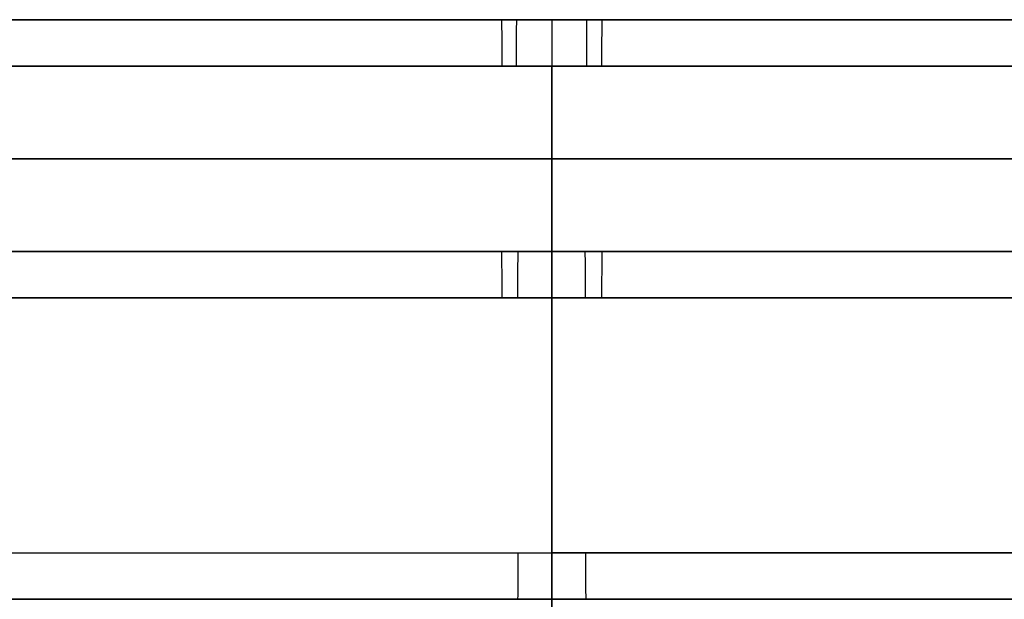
# Model space of a CAD drawing. Header units: centimetres. Extents: x -10 to 8.9, y -29.1 to -8.
# Tile 250 of 256: x 5.221 to 5.645, y -8.255 to -8.005. Entities that reach past the tile are written whole.
import ezdxf

# ---------------------------------------------------------------- set-up
doc = ezdxf.new("R2010")
doc.units = ezdxf.units.CM
doc.layers.add('Default', color=7, linetype='Continuous', true_color=0x000000)

msp = doc.modelspace()

# ---------------------------------------------------------------- linework, layer by layer
at = {"layer": 'Default'}
for p, q in [((5.45, -8.005, -0.005), (5.45, -8.005, 0.205)), ((5.45, -8.005, 6.695), (5.45, -8.005, 6.905)), ((5.45, -8.005, 1.67), (5.45, -9.385, 1.67)), ((5.45, -8.005, 1.4), (5.45, -8.005, 1.67)), ((5.45, -8.005, 5.23), (5.45, -8.005, 5.5)), ((5.45, -8.005, 1.4), (5.45, -8.125, 1.4)), ((5.45, -8.005, 5.5), (5.45, -8.125, 5.5)), ((5.45, -8.005, 5.23), (5.45, -9.385, 5.23)), ((5.45, -8.485, 6.675), (5.45, -8.025, 6.675)), ((5.45, -8.685, -0.025), (5.45, -8.025, -0.025)), ((5.45, -8.685, 6.925), (5.45, -8.025, 6.925)), ((5.45, -8.485, 0.225), (5.45, -8.025, 0.225)), ((5.45, -8.105, 1.02), (5.45, -8.105, 1.38)), ((5.45, -8.105, 5.52), (5.45, -8.105, 5.88)), ((5.45, -8.235, 1.4), (5.45, -10.055, 1.4)), ((5.45, -8.235, 5.5), (5.45, -10.055, 5.5))]:
    msp.add_line(p, q, dxfattribs=at)
at = {"layer": 'Default', "extrusion": (0, 1, 0)}
for centre, radius, start, end in [((-5.45, 3.45, -8.005), 3.455, 0, 180), ((-5.45, 3.45, -8.005), 3.455, 180, 0), ((-5.45, 3.45, -8.005), 3.455, 180, 0), ((-5.45, 3.45, -8.005), 3.245, 0, 180), ((-5.45, 3.45, -8.005), 2.05, 180, 0), ((-5.45, 3.45, -8.005), 2.05, 0, 180), ((-5.45, 3.45, -8.025), 3.475, 0, 180), ((-5.45, 3.45, -8.025), 3.475, 180, 0), ((-5.45, 3.45, -8.105), 2.43, 270, 90), ((-5.45, 3.45, -8.105), 2.07, 270, 90), ((-5.45, 3.45, -8.105), 2.07, 270, 90), ((-5.45, 3.45, -8.105), 2.07, 90, 270), ((-5.45, 3.45, -8.105), 2.43, 90, 270), ((-5.45, 3.45, -8.125), 2.45, 270, 90), ((-5.45, 3.45, -8.125), 2.05, 270, 0), ((-5.45, 3.45, -8.125), 2.05, 180, 270), ((-5.45, 3.45, -8.125), 2.45, 90, 270), ((-5.45, 3.45, -8.235), 2.05, 0, 90), ((-5.45, 3.45, -8.235), 2.05, 180, 270), ((-5.45, 3.45, -8.235), 2.05, 90, 180), ((-5.45, 3.45, -8.255), 3.225, 0, 180), ((-5.45, 3.45, -8.255), 3.225, 180, 0), ((-5.45, 3.45, -8.255), 2.07, 270, 90), ((-5.45, 3.45, -8.255), 2.255, 90, 270), ((-5.45, 3.45, -8.255), 2.07, 90, 270)]:
    msp.add_arc(centre, radius, start, end, dxfattribs=at)
at = {"layer": 'Default', "extrusion": (0, -1, 0)}
for centre, radius, start, end in [((5.45, 3.45, 8.005), 3.245, 180, 0), ((5.45, 3.45, 8.005), 1.78, 180, 0), ((5.45, 3.45, 8.005), 1.78, 0, 180), ((5.45, 3.45, 8.025), 3.225, 0, 180), ((5.45, 3.45, 8.025), 3.225, 180, 0), ((5.45, 3.45, 8.065), 2.05, 180, 0), ((5.45, 3.45, 8.065), 2.05, 0, 180), ((5.45, 3.45, 8.125), 2.05, 90, 180), ((5.45, 3.45, 8.125), 2.05, 0, 90), ((5.45, 3.45, 8.235), 2.05, 180, 270), ((5.45, 3.45, 8.255), 2.255, 90, 270), ((5.45, 3.45, 8.255), 2.07, 90, 270), ((5.45, 3.45, 8.255), 2.07, 270, 90)]:
    msp.add_arc(centre, radius, start, end, dxfattribs=at)
at = {"layer": 'Default', "extrusion": (0.999978, 0, -0.006674)}
msp.add_arc((-8.025, 0.2413, 5.42685), 0.02, 0, 90, dxfattribs=at)
at = {"layer": 'Default', "extrusion": (-0.99999, 0, -0.00436)}
msp.add_arc((8.025, 6.8812, -5.46499), 0.02, 90, 180, dxfattribs=at)
at = {"layer": 'Default', "extrusion": (0.99999, 0, 0.00436)}
msp.add_arc((-8.025, -0.0288, 5.46499), 0.02, 270, 0, dxfattribs=at)
at = {"layer": 'Default', "extrusion": (-0.999978, 0, 0.006674)}
msp.add_arc((8.025, 6.7313, -5.42685), 0.02, 180, 270, dxfattribs=at)
at = {"layer": 'Default', "extrusion": (0.999945, 0, -0.010499)}
msp.add_arc((-8.125, 1.43703, 5.41348), 0.02, 360, 90, dxfattribs=at)
at = {"layer": 'Default', "extrusion": (0.999982, 0, -0.005946)}
msp.add_arc((-8.125, 1.05235, 5.42939), 0.02, 270, 0, dxfattribs=at)
at = {"layer": 'Default', "extrusion": (-1, 0, 0)}
for centre, start, end in [((8.125, 5.52, -5.45), 180, 270), ((8.125, 1.38, -5.45), 90, 180), ((8.275, 1.195, -5.45), 180, 270)]:
    msp.add_arc(centre, 0.02, start, end, dxfattribs=at)
at = {"layer": 'Default', "extrusion": (1, 0, 0)}
for centre, start, end in [((-8.125, 5.88, 5.45), 360, 90), ((-8.125, 1.02, 5.45), 270, 0), ((-8.235, 5.52, 5.45), 180, 270), ((-8.235, 1.38, 5.45), 90, 180)]:
    msp.add_arc(centre, 0.02, start, end, dxfattribs=at)
at = {"layer": 'Default', "extrusion": (-0.999982, 0, 0.005946)}
msp.add_arc((8.125, 5.91235, -5.42939), 0.02, 90, 180, dxfattribs=at)
at = {"layer": 'Default', "extrusion": (-0.999945, 0, 0.010499)}
msp.add_arc((8.125, 5.57703, -5.41348), 0.02, 180, 270, dxfattribs=at)
at = {"layer": 'Default', "extrusion": (0.999975, 0, -0.007106)}
msp.add_arc((-8.235, 1.41864, 5.42535), 0.02, 90, 180, dxfattribs=at)
at = {"layer": 'Default', "extrusion": (-0.999975, 0, 0.007106)}
msp.add_arc((8.235, 5.55864, -5.42535), 0.02, 270, 0, dxfattribs=at)
at = {"layer": 'Default'}
for points in [[(5.45, -8.485, 1), (5.45, -8.305, 1), (5.45, -8.125, 1)], [(5.45, -8.125, 5.9), (5.45, -8.305, 5.9), (5.45, -8.485, 5.9)]]:
    msp.add_open_spline(points, degree=2, dxfattribs=at)

doc.saveas('drawing.dxf')
